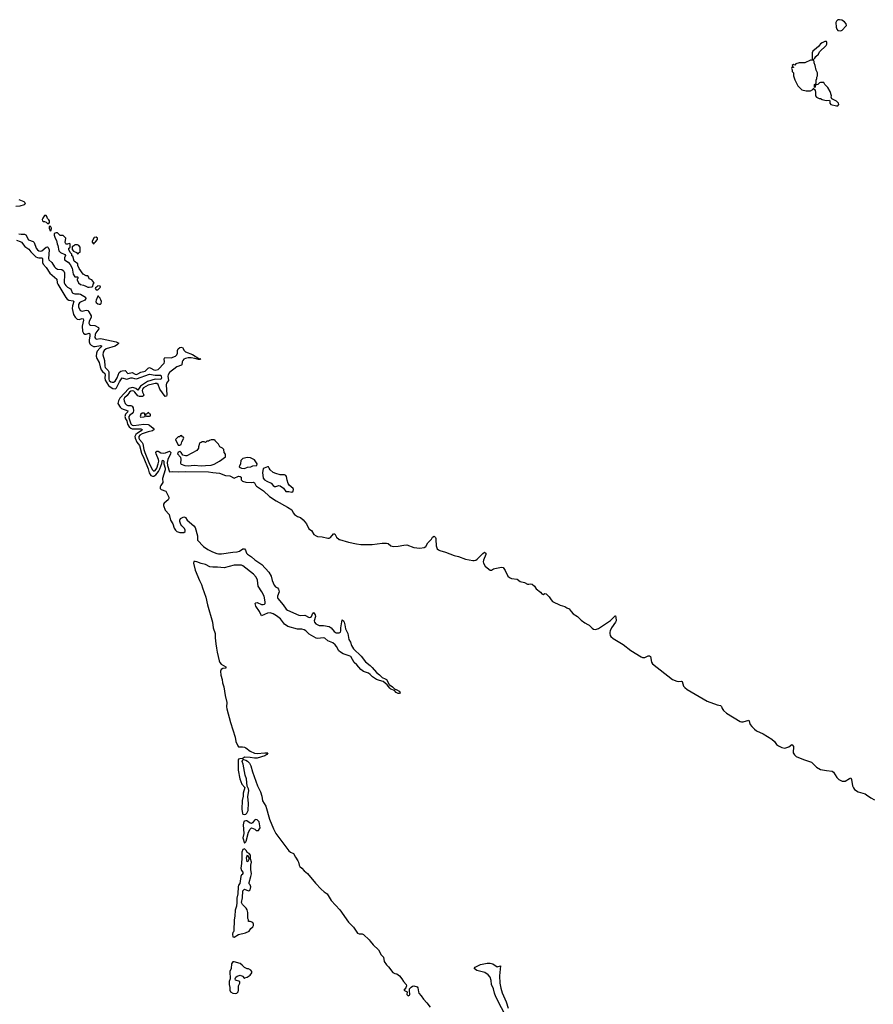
# Model space of a CAD drawing. Header units: inches. Extents: x 2323201 to 2563958, y 895391 to 1023096.
# Tile 111 of 196: x 2465123 to 2477003, y 923534 to 937229. Entities that reach past the tile are written whole.
import ezdxf

# ---------------------------------------------------------------- set-up
doc = ezdxf.new("R2010")
doc.units = ezdxf.units.IN
doc.header["$MEASUREMENT"] = 0
for name, color, linetype in [('C4962', 7, 'Continuous'), ('C4963', 7, 'Continuous'), ('C4972', 7, 'Continuous'), ('C4973', 7, 'Continuous')]:
    doc.layers.add(name, color=color, linetype=linetype)

msp = doc.modelspace()

# ---------------------------------------------------------------- linework, layer by layer
at = {"layer": 'C4962', "color": 5}
for points, elevation in [([(2467597, 930000), (2467597, 929990), (2467682, 929902), (2467742, 929862), (2467808, 929828), (2467866, 929806), (2467890, 929800), (2467930, 929798), (2468090, 929825), (2468150, 929827), (2468181, 929839), (2468230, 929869), (2468250, 929870), (2468266, 929850), (2468280, 929810), (2468293, 929793), (2468350, 929759), (2468398, 929718), (2468495, 929650), (2468590, 929547), (2468622, 929490), (2468637, 929430), (2468666, 929366), (2468683, 929343), (2468710, 929329), (2468727, 929310), (2468734, 929270), (2468713, 929210), (2468712, 929190), (2468717, 929177), (2468790, 929091), (2468830, 929030), (2468850, 929016), (2469006, 928946), (2469030, 928941), (2469090, 928946), (2469150, 928916), (2469170, 928919), (2469185, 928930), (2469204, 928976), (2469210, 928982), (2469236, 928950), (2469239, 928930), (2469220, 928870), (2469224, 928850), (2469245, 928825), (2469290, 928802), (2469350, 928804), (2469430, 928789), (2469457, 928770), (2469499, 928719), (2469530, 928701), (2469570, 928700), (2469589, 928711), (2469595, 928730), (2469593, 928770), (2469610, 928882), (2469630, 928866), (2469638, 928850), (2469650, 928812), (2469658, 928758), (2469689, 928690), (2469706, 928610), (2469726, 928570), (2469743, 928523), (2469770, 928479), (2469875, 928375), (2469938, 928298), (2470000, 928245)], 40), ([(2469573, 930000), (2469700, 929960), (2469810, 929938), (2469870, 929930), (2470000, 929932)], 60), ([(2470000, 928120), (2469978, 928138), (2469910, 928164), (2469870, 928190), (2469816, 928256), (2469778, 928290), (2469730, 928370), (2469710, 928383), (2469627, 928410), (2469590, 928430), (2469567, 928450), (2469532, 928512), (2469514, 928534), (2469480, 928560), (2469411, 928590), (2469370, 928625), (2469350, 928632), (2469270, 928624), (2469250, 928629), (2469150, 928681), (2469107, 928727), (2469083, 928743), (2469050, 928750), (2468990, 928751), (2468853, 928790), (2468810, 928821), (2468754, 928894), (2468698, 928938), (2468650, 928966), (2468610, 928977), (2468570, 928976), (2468490, 928937), (2468460, 929000), (2468411, 929070), (2468403, 929090), (2468402, 929110), (2468410, 929120), (2468430, 929125), (2468490, 929097), (2468510, 929093), (2468530, 929099), (2468539, 929110), (2468539, 929130), (2468524, 929210), (2468493, 929273), (2468440, 929350), (2468434, 929434), (2468416, 929476), (2468378, 929518), (2468231, 929631), (2468210, 929641), (2468190, 929643), (2468110, 929644), (2467970, 929607), (2467876, 929616), (2467810, 929614), (2467770, 929621), (2467710, 929651), (2467647, 929667), (2467590, 929689), (2467567, 929693), (2467549, 929691), (2467541, 929670), (2467567, 929573), (2467627, 929427), (2467654, 929374), (2467666, 929326), (2467715, 929195), (2467737, 929090), (2467805, 928850), (2467816, 928770), (2467843, 928690), (2467843, 928630), (2467852, 928550), (2467864, 928490), (2467870, 928430), (2467900, 928310), (2467909, 928289), (2467927, 928267), (2467991, 928230), (2467992, 928210), (2467950, 928205), (2467928, 928190), (2467920, 928170), (2467924, 928110), (2467941, 928050), (2467947, 928007), (2467965, 927950), (2467981, 927830), (2468005, 927730), (2468002, 927670), (2468006, 927646), (2468055, 927455), (2468124, 927250), (2468130, 927190), (2468157, 927130), (2468170, 927117), (2468223, 927117), (2468250, 927111), (2468270, 927101), (2468330, 927056), (2468389, 927029), (2468430, 927024), (2468534, 927034), (2468575, 927030), (2468564, 927010), (2468534, 926990), (2468430, 926958), (2468390, 926956), (2468330, 926969), (2468250, 926971), (2468228, 926952), (2468185, 926950), (2468170, 926942), (2468162, 926930), (2468166, 926886), (2468163, 926790), (2468187, 926670), (2468216, 926596), (2468257, 926550), (2468235, 926470), (2468235, 926430), (2468220, 926370), (2468216, 926250), (2468226, 926186), (2468230, 926180), (2468250, 926172), (2468270, 926178), (2468285, 926195), (2468304, 926230), (2468306, 926330), (2468299, 926421), (2468313, 926507), (2468309, 926529), (2468288, 926568), (2468280, 926670), (2468262, 926722), (2468233, 926873), (2468219, 926910), (2468230, 926941), (2468239, 926941), (2468270, 926932), (2468295, 926915), (2468320, 926890), (2468342, 926850), (2468364, 926770), (2468434, 926574), (2468473, 926490), (2468492, 926430), (2468504, 926364), (2468547, 926290), (2468600, 926110), (2468655, 925975), (2468688, 925908), (2468868, 925668), (2468890, 925650), (2468935, 925630), (2468960, 925580), (2468995, 925530), (2469004, 925510), (2469011, 925471), (2469023, 925450), (2469050, 925430), (2469084, 925390), (2469130, 925353), (2469239, 925219), (2469318, 925138), (2469360, 925100), (2469403, 925070), (2469459, 924979), (2469580, 924850), (2469698, 924678), (2469770, 924605), (2469826, 924526), (2469850, 924516), (2469890, 924515), (2469910, 924507), (2469987, 924430), (2470000, 924414)], 40)]:
    msp.add_lwpolyline(points, dxfattribs=dict(at, elevation=elevation))
at = {"layer": 'C4962', "color": 5, "elevation": 40}
for points in [[(2468410, 926103), (2468390, 926096), (2468363, 926057), (2468350, 926049), (2468330, 926052), (2468298, 926078), (2468284, 926084), (2468270, 926087), (2468250, 926082), (2468245, 926075), (2468232, 926030), (2468243, 925910), (2468230, 925850), (2468250, 925775), (2468270, 925792), (2468276, 925804), (2468310, 925930), (2468330, 925971), (2468350, 925987), (2468394, 925970), (2468413, 925953), (2468447, 925953), (2468463, 925977), (2468469, 925991), (2468455, 926070), (2468430, 926098)], [(2468250, 925695), (2468230, 925688), (2468213, 925650), (2468216, 925570), (2468212, 925492), (2468203, 925430), (2468210, 925397), (2468227, 925370), (2468227, 925353), (2468220, 925340), (2468210, 925333), (2468201, 925310), (2468187, 925213), (2468170, 925192), (2468164, 925170), (2468160, 925070), (2468146, 925010), (2468147, 924950), (2468139, 924901), (2468123, 924843), (2468118, 924762), (2468107, 924707), (2468103, 924557), (2468098, 924542), (2468090, 924532), (2468086, 924510), (2468090, 924473), (2468110, 924468), (2468170, 924506), (2468266, 924530), (2468318, 924550), (2468338, 924590), (2468370, 924614), (2468378, 924630), (2468378, 924650), (2468366, 924670), (2468330, 924686), (2468310, 924686), (2468306, 924690), (2468306, 924710), (2468298, 924730), (2468298, 924810), (2468289, 924850), (2468273, 924873), (2468223, 924923), (2468209, 924949), (2468224, 925016), (2468230, 925112), (2468250, 925134), (2468310, 925111), (2468323, 925117), (2468333, 925127), (2468341, 925170), (2468330, 925198), (2468318, 925210), (2468315, 925230), (2468341, 925310), (2468349, 925350), (2468342, 925410), (2468342, 925470), (2468348, 925510), (2468336, 925556), (2468334, 925610), (2468318, 925630), (2468290, 925648), (2468281, 925670)], [(2468290, 925518), (2468281, 925570), (2468292, 925612), (2468314, 925570), (2468314, 925550), (2468298, 925522)], [(2468110, 924127), (2468090, 924126), (2468070, 924095), (2468066, 924030), (2468050, 923989), (2468053, 923890), (2468041, 923850), (2468039, 923810), (2468048, 923770), (2468049, 923729), (2468059, 923710), (2468090, 923689), (2468130, 923684), (2468144, 923690), (2468164, 923710), (2468169, 923730), (2468169, 923791), (2468188, 923830), (2468186, 923850), (2468129, 923870), (2468124, 923890), (2468130, 923911), (2468150, 923925), (2468190, 923938), (2468224, 923924), (2468250, 923894), (2468258, 923902), (2468290, 923911), (2468330, 923941), (2468355, 923970), (2468355, 923990), (2468338, 924010), (2468310, 924028), (2468290, 924028), (2468250, 924048), (2468220, 924080), (2468190, 924103)]]:
    msp.add_lwpolyline(points, close=True, dxfattribs=at)
at = {"layer": 'C4963', "color": 5}
for points, elevation in [([(2465110, 934729), (2465179, 934699), (2465190, 934690), (2465201, 934670), (2465188, 934652), (2465126, 934634), (2465070, 934633)], 60), ([(2465081, 934161), (2465130, 934146), (2465150, 934133), (2465196, 934076), (2465250, 934036), (2465279, 933999), (2465350, 933932), (2465370, 933920), (2465390, 933915), (2465430, 933916), (2465439, 933910), (2465442, 933850), (2465451, 933830), (2465490, 933784), (2465545, 933705), (2465639, 933619), (2465646, 933570), (2465655, 933550), (2465766, 933366), (2465783, 933343), (2465807, 933327), (2465870, 933319), (2465879, 933310), (2465860, 933250), (2465855, 933210), (2465861, 933170), (2465874, 933130), (2465895, 933090), (2465925, 933065), (2465950, 933061), (2465991, 933071), (2466007, 933067), (2466010, 933050), (2465992, 932968), (2465998, 932898), (2466010, 932870), (2466030, 932857), (2466050, 932857), (2466090, 932870), (2466098, 932858), (2466099, 932830), (2466090, 932770), (2466091, 932750), (2466102, 932722), (2466120, 932700), (2466150, 932686), (2466175, 932685), (2466250, 932697), (2466268, 932690), (2466257, 932683), (2466252, 932670), (2466239, 932661), (2466202, 932618), (2466191, 932590), (2466190, 932550), (2466199, 932519), (2466230, 932463), (2466242, 932402), (2466259, 932359), (2466277, 932337), (2466310, 932310), (2466315, 932290), (2466307, 932250), (2466314, 932214), (2466360, 932140), (2466381, 932121), (2466420, 932100), (2466450, 932095), (2466460, 932100), (2466473, 932110), (2466512, 932190), (2466550, 932249), (2466610, 932231), (2466630, 932233), (2466670, 932248), (2466690, 932249), (2466719, 932239), (2466750, 932236), (2466930, 932298), (2467010, 932286), (2467070, 932287), (2467090, 932283), (2467096, 932250), (2467090, 932226), (2467010, 932228), (2466904, 932196), (2466806, 932134), (2466770, 932075), (2466739, 932099), (2466710, 932110), (2466688, 932112), (2466641, 932099), (2466516, 931964), (2466497, 931930), (2466491, 931890), (2466521, 931841), (2466540, 931820), (2466628, 931790), (2466623, 931770), (2466596, 931744), (2466587, 931710), (2466598, 931678), (2466613, 931650), (2466625, 931605), (2466645, 931565), (2466668, 931548), (2466690, 931540), (2466810, 931538), (2466830, 931530), (2466813, 931510), (2466761, 931479), (2466740, 931460), (2466727, 931430), (2466729, 931410), (2466755, 931355), (2466790, 931308), (2466819, 931199), (2466850, 931132), (2466910, 930981), (2466925, 930925), (2466948, 930888), (2466970, 930878), (2466990, 930881), (2467020, 930900), (2467055, 930945), (2467076, 930984), (2467102, 931058), (2467110, 931102), (2467120, 931100), (2467128, 931088), (2467131, 931050), (2467146, 930990), (2467146, 930970), (2467113, 930850), (2467116, 930790), (2467087, 930750), (2467079, 930730), (2467080, 930710), (2467094, 930694), (2467156, 930670), (2467200, 930590), (2467201, 930570), (2467189, 930550), (2467135, 930505), (2467125, 930490), (2467124, 930470), (2467148, 930408), (2467206, 930346), (2467222, 930270), (2467255, 930215), (2467275, 930155), (2467290, 930130), (2467311, 930111), (2467350, 930098), (2467410, 930097), (2467426, 930110), (2467426, 930130), (2467415, 930150), (2467378, 930190), (2467367, 930210), (2467353, 930250), (2467351, 930269), (2467361, 930290), (2467370, 930297), (2467410, 930313), (2467421, 930310), (2467430, 930307), (2467455, 930270), (2467545, 930190), (2467564, 930164), (2467599, 930050), (2467597, 930000)], 40), ([(2465112, 934252), (2465145, 934245), (2465190, 934245), (2465210, 934237), (2465248, 934168), (2465310, 934145), (2465327, 934130), (2465353, 934053), (2465370, 934030), (2465390, 934013), (2465410, 934009), (2465430, 934014), (2465490, 934064), (2465510, 934070), (2465520, 934060), (2465533, 934030), (2465525, 933910), (2465531, 933891), (2465571, 933851), (2465609, 933790), (2465620, 933780), (2465650, 933761), (2465710, 933755), (2465730, 933742), (2465738, 933730), (2465746, 933710), (2465747, 933690), (2465744, 933570), (2465751, 933550), (2465764, 933530), (2465787, 933510), (2465830, 933486), (2465842, 933470), (2465854, 933434), (2465864, 933424), (2465890, 933416), (2465950, 933417), (2465970, 933413), (2466039, 933370), (2466045, 933350), (2466031, 933330), (2465970, 933301), (2465956, 933290), (2465944, 933270), (2465940, 933250), (2465944, 933230), (2465967, 933187), (2465979, 933179), (2465995, 933175), (2466050, 933187), (2466070, 933183), (2466086, 933166), (2466117, 933110), (2466119, 933090), (2466091, 933030), (2466088, 933010), (2466096, 932990), (2466110, 932982), (2466170, 932978), (2466220, 932950), (2466225, 932930), (2466184, 932876), (2466173, 932850), (2466170, 932810), (2466177, 932797), (2466190, 932785), (2466250, 932794), (2466270, 932791), (2466467, 932747), (2466502, 932730), (2466486, 932710), (2466450, 932687), (2466326, 932650), (2466297, 932630), (2466284, 932604), (2466282, 932570), (2466306, 932490), (2466308, 932410), (2466315, 932390), (2466354, 932350), (2466364, 932330), (2466362, 932230), (2466370, 932213), (2466390, 932194), (2466410, 932186), (2466430, 932189), (2466450, 932202), (2466482, 932250), (2466510, 932321), (2466530, 932339), (2466550, 932347), (2466590, 932350), (2466630, 932308), (2466690, 932320), (2466730, 932299), (2466750, 932296), (2466770, 932302), (2466810, 932325), (2466870, 932339), (2466910, 932384), (2466930, 932390), (2466950, 932384), (2466990, 932358), (2467010, 932355), (2467050, 932365), (2467135, 932450), (2467141, 932470), (2467135, 932510), (2467143, 932530), (2467230, 932524), (2467290, 932548), (2467312, 932570), (2467319, 932590), (2467320, 932630), (2467327, 932650), (2467350, 932668), (2467370, 932674), (2467390, 932669), (2467411, 932630), (2467429, 932609), (2467530, 932574), (2467617, 932517), (2467645, 932510), (2467630, 932502), (2467610, 932501), (2467559, 932519), (2467510, 932526), (2467470, 932526), (2467430, 932518), (2467410, 932506), (2467394, 932490), (2467385, 932470), (2467381, 932430), (2467375, 932425), (2467310, 932400), (2467210, 932321), (2467189, 932291), (2467183, 932270), (2467193, 932210), (2467167, 932173), (2467160, 932150), (2467170, 932010), (2467168, 931992), (2467150, 931989), (2467110, 932037), (2467076, 932090), (2467050, 932154), (2467031, 932171), (2467010, 932171), (2466970, 932158), (2466910, 932146), (2466847, 932110), (2466832, 932090), (2466829, 932070), (2466832, 932050), (2466850, 932010), (2466844, 931996), (2466836, 931990), (2466790, 931988), (2466770, 931996), (2466724, 932050), (2466710, 932062), (2466690, 932069), (2466670, 932064), (2466652, 932050), (2466617, 932003), (2466583, 931970), (2466572, 931950), (2466576, 931930), (2466592, 931892), (2466610, 931871), (2466630, 931863), (2466670, 931861), (2466690, 931855), (2466704, 931830), (2466708, 931790), (2466703, 931770), (2466690, 931750), (2466658, 931730), (2466642, 931710), (2466644, 931690), (2466669, 931610), (2466679, 931599), (2466690, 931588), (2466710, 931585), (2466850, 931605), (2466910, 931597), (2466931, 931591), (2466983, 931550), (2466994, 931530), (2466971, 931510), (2466910, 931498), (2466830, 931467), (2466797, 931450), (2466780, 931430), (2466780, 931410), (2466789, 931390), (2466828, 931350), (2466839, 931330), (2466852, 931250), (2466865, 931210), (2466928, 931048), (2466970, 930968), (2466990, 930952), (2467010, 930961), (2467032, 930990), (2467052, 931050), (2467059, 931090), (2467057, 931110), (2467021, 931190), (2467019, 931210), (2467030, 931230), (2467050, 931226), (2467090, 931204), (2467130, 931199), (2467155, 931205), (2467210, 931229), (2467225, 931210), (2467221, 931190), (2467184, 931110), (2467174, 931070), (2467180, 931030), (2467210, 930939), (2467250, 930944), (2467330, 930941), (2467430, 930944), (2467750, 930940), (2467810, 930930), (2467903, 930923), (2467990, 930890), (2468050, 930886), (2468110, 930854), (2468170, 930879), (2468194, 930874), (2468206, 930866), (2468206, 930830), (2468224, 930810), (2468270, 930799), (2468350, 930793), (2468375, 930795), (2468389, 930789), (2468411, 930750), (2468421, 930741), (2468515, 930675), (2468599, 930599), (2468695, 930535), (2468850, 930450), (2468910, 930410), (2468930, 930370), (2468950, 930347), (2468990, 930318), (2469030, 930307), (2469070, 930272), (2469117, 930217), (2469149, 930149), (2469185, 930125), (2469218, 930070), (2469249, 930049), (2469270, 930043), (2469335, 930035), (2469410, 930016), (2469430, 930018), (2469451, 930029), (2469490, 930079), (2469510, 930080), (2469534, 930034), (2469570, 930001), (2469573, 930000)], 60)]:
    msp.add_lwpolyline(points, dxfattribs=dict(at, elevation=elevation))
at = {"layer": 'C4963', "color": 5, "elevation": 80}
for points in [[(2465490, 934508), (2465470, 934508), (2465445, 934470), (2465438, 934450), (2465442, 934430), (2465450, 934422), (2465470, 934422), (2465492, 934412), (2465510, 934394), (2465530, 934394), (2465538, 934410), (2465538, 934430), (2465530, 934446), (2465510, 934466), (2465502, 934490)], [(2465550, 934358), (2465542, 934358), (2465534, 934350), (2465534, 934330), (2465550, 934294), (2465562, 934298), (2465566, 934330), (2465558, 934350)], [(2465650, 934266), (2465630, 934266), (2465605, 934255), (2465605, 934230), (2465618, 934190), (2465637, 934157), (2465647, 934110), (2465656, 934090), (2465670, 934014), (2465690, 933992), (2465750, 933962), (2465762, 933950), (2465745, 933915), (2465746, 933890), (2465797, 933857), (2465825, 933825), (2465854, 933774), (2465870, 933692), (2465890, 933654), (2465930, 933654), (2465932, 933650), (2465934, 933630), (2465922, 933618), (2465922, 933610), (2465944, 933570), (2465970, 933546), (2466010, 933538), (2466045, 933525), (2466070, 933511), (2466090, 933507), (2466128, 933512), (2466142, 933518), (2466148, 933552), (2466158, 933570), (2466156, 933576), (2466126, 933610), (2466090, 933626), (2466087, 933647), (2466070, 933666), (2466050, 933668), (2466009, 933689), (2465949, 933770), (2465935, 933810), (2465934, 933834), (2465882, 933870), (2465862, 933942), (2465850, 933946), (2465848, 933970), (2465828, 933990), (2465807, 934033), (2465806, 934050), (2465822, 934058), (2465826, 934070), (2465826, 934110), (2465810, 934118), (2465790, 934106), (2465770, 934106), (2465766, 934110), (2465758, 934130), (2465766, 934190), (2465730, 934226), (2465689, 934229)], [(2466190, 934206), (2466158, 934202), (2466132, 934150), (2466133, 934133), (2466150, 934114), (2466162, 934118), (2466166, 934130), (2466180, 934140), (2466206, 934170), (2466206, 934190)], [(2465930, 934098), (2465890, 934098), (2465877, 934083), (2465854, 934070), (2465853, 934033), (2465874, 934010), (2465912, 933992), (2465930, 933974), (2465942, 933978), (2465948, 933992), (2465966, 933994), (2465967, 934067), (2465946, 934090)], [(2466210, 933526), (2466193, 933507), (2466178, 933502), (2466174, 933490), (2466190, 933474), (2466210, 933474), (2466246, 933510), (2466242, 933522)], [(2466210, 933386), (2466186, 933330), (2466185, 933310), (2466190, 933294), (2466210, 933278), (2466230, 933272), (2466250, 933274), (2466256, 933284), (2466262, 933310), (2466255, 933335), (2466240, 933360), (2466226, 933370), (2466222, 933382)], [(2466855, 931755), (2466830, 931755), (2466810, 931742), (2466798, 931710), (2466803, 931703), (2466850, 931705), (2466868, 931710), (2466866, 931750)], [(2466910, 931766), (2466893, 931747), (2466878, 931742), (2466874, 931730), (2466878, 931718), (2466890, 931714), (2466930, 931714), (2466942, 931718), (2466946, 931730), (2466942, 931742), (2466927, 931747), (2466922, 931762)], [(2467370, 931446), (2467358, 931442), (2467350, 931426), (2467330, 931426), (2467294, 931390), (2467330, 931312), (2467350, 931312), (2467370, 931322), (2467380, 931360), (2467406, 931410), (2467402, 931422), (2467387, 931427), (2467382, 931442)], [(2467830, 931386), (2467790, 931386), (2467764, 931376), (2467750, 931366), (2467730, 931366), (2467711, 931349), (2467690, 931358), (2467662, 931358), (2467650, 931348), (2467630, 931346), (2467624, 931336), (2467611, 931290), (2467611, 931270), (2467590, 931235), (2467450, 931165), (2467430, 931161), (2467393, 931173), (2467370, 931208), (2467350, 931228), (2467342, 931218), (2467330, 931213), (2467319, 931190), (2467363, 931143), (2467367, 931110), (2467363, 931063), (2467365, 931050), (2467370, 931045), (2467424, 931030), (2467466, 931026), (2467551, 931031), (2467650, 931026), (2467710, 931030), (2467790, 931035), (2467830, 931048), (2467903, 931090), (2467988, 931150), (2467987, 931187), (2467968, 931210), (2467966, 931250), (2467948, 931268), (2467908, 931290), (2467890, 931326), (2467846, 931370), (2467842, 931382)], [(2468290, 931142), (2468250, 931129), (2468230, 931128), (2468203, 931097), (2468195, 931050), (2468179, 931010), (2468190, 930999), (2468210, 930991), (2468250, 930989), (2468294, 931006), (2468339, 931010), (2468370, 931023), (2468426, 931030), (2468428, 931050), (2468390, 931108), (2468336, 931136)], [(2468570, 931009), (2468527, 930993), (2468510, 930982), (2468504, 930930), (2468510, 930852), (2468530, 930831), (2468563, 930810), (2468623, 930783), (2468650, 930751), (2468670, 930736), (2468690, 930738), (2468730, 930752), (2468750, 930745), (2468795, 930715), (2468827, 930667), (2468870, 930666), (2468910, 930658), (2468928, 930670), (2468935, 930695), (2468928, 930710), (2468876, 930756), (2468860, 930780), (2468845, 930825), (2468836, 930876), (2468828, 930890), (2468810, 930899), (2468750, 930901), (2468690, 930917), (2468652, 930932), (2468609, 930969), (2468594, 930990), (2468588, 931008)]]:
    msp.add_lwpolyline(points, close=True, dxfattribs=at)
at = {"layer": 'C4972', "color": 5}
for points, elevation in [([(2470000, 929932), (2470028, 929932), (2470168, 929948), (2470230, 929948), (2470250, 929944), (2470290, 929913), (2470324, 929904), (2470390, 929906), (2470470, 929922), (2470510, 929925), (2470608, 929888), (2470690, 929880), (2470751, 929889), (2470776, 929904), (2470805, 929955), (2470850, 930000)], 60), ([(2470914, 930000), (2470920, 929910), (2470933, 929870), (2470950, 929855), (2470970, 929845), (2471050, 929823), (2471170, 929776), (2471230, 929761), (2471328, 929728), (2471430, 929705), (2471450, 929706), (2471470, 929713), (2471492, 929728), (2471570, 929805), (2471590, 929821), (2471598, 929818), (2471610, 929811), (2471610, 929790), (2471579, 929710), (2471574, 929690), (2471577, 929670), (2471602, 929630), (2471650, 929585), (2471670, 929571), (2471689, 929571), (2471718, 929590), (2471735, 929595), (2471830, 929616), (2471850, 929611), (2471880, 929570), (2471918, 929490), (2471941, 929470), (2471970, 929456), (2472048, 929448), (2472090, 929417), (2472150, 929403), (2472190, 929377), (2472210, 929376), (2472230, 929382), (2472257, 929377), (2472287, 929350), (2472310, 929315), (2472369, 929269), (2472390, 929243), (2472410, 929235), (2472430, 929247), (2472450, 929244), (2472490, 929204), (2472518, 929158), (2472538, 929138), (2472646, 929086), (2472709, 929069), (2472736, 929050), (2472770, 929035), (2472797, 928997), (2472825, 928965), (2472887, 928930), (2472939, 928879), (2472990, 928842), (2473030, 928817), (2473050, 928810), (2473088, 928768), (2473110, 928753), (2473130, 928748), (2473150, 928750), (2473178, 928762), (2473346, 928874), (2473410, 928939), (2473416, 928936), (2473421, 928921), (2473422, 928870), (2473416, 928850), (2473360, 928770), (2473342, 928730), (2473338, 928710), (2473337, 928690), (2473343, 928663), (2473350, 928650), (2473383, 928623), (2473520, 928540), (2473630, 928454), (2473770, 928366), (2473790, 928357), (2473824, 928356), (2473870, 928380), (2473890, 928383), (2473902, 928370), (2473915, 928295), (2473929, 928269), (2474210, 928054), (2474270, 928027), (2474290, 928023), (2474330, 928028), (2474342, 928022), (2474361, 927961), (2474379, 927939), (2474413, 927913), (2474692, 927752), (2474830, 927698), (2474875, 927690), (2474890, 927677), (2474901, 927650), (2474920, 927620), (2474962, 927582), (2475148, 927468), (2475170, 927461), (2475190, 927463), (2475270, 927487), (2475290, 927426), (2475310, 927400), (2475350, 927360), (2475378, 927338), (2475470, 927295), (2475590, 927223), (2475628, 927188), (2475657, 927150), (2475682, 927130), (2475730, 927108), (2475770, 927099), (2475825, 927115), (2475870, 927147), (2475880, 927140), (2475890, 927122), (2475888, 927030), (2475904, 927004), (2475930, 926982), (2476030, 926939), (2476141, 926901), (2476212, 926832), (2476270, 926801), (2476350, 926784), (2476430, 926779), (2476450, 926762), (2476493, 926690), (2476522, 926662), (2476550, 926647), (2476570, 926639), (2476610, 926638), (2476670, 926675), (2476690, 926682), (2476700, 926660), (2476713, 926573), (2476725, 926545), (2476743, 926523), (2476791, 926491), (2476890, 926460), (2476910, 926449), (2476967, 926407), (2477020, 926380)], 60), ([(2470000, 928245), (2470030, 928220), (2470088, 928148), (2470130, 928117), (2470170, 928079), (2470210, 928063), (2470227, 928050), (2470263, 927983), (2470314, 927950), (2470340, 927920), (2470371, 927910), (2470406, 927890), (2470418, 927870), (2470410, 927858), (2470390, 927859), (2470361, 927870), (2470338, 927898), (2470290, 927918), (2470273, 927930), (2470238, 927978), (2470183, 928023), (2470130, 928037), (2470090, 928053), (2470035, 928090), (2470000, 928120)], 40), ([(2470000, 924414), (2470043, 924363), (2470116, 924290), (2470140, 924250), (2470150, 924225), (2470185, 924190), (2470195, 924130), (2470230, 924081), (2470256, 924056), (2470316, 923976), (2470342, 923962), (2470370, 923956), (2470410, 923929), (2470441, 923890), (2470464, 923850), (2470503, 923810), (2470507, 923790), (2470504, 923776), (2470498, 923762), (2470471, 923730), (2470514, 923710), (2470512, 923670), (2470530, 923652), (2470550, 923662), (2470555, 923670), (2470554, 923690), (2470546, 923710), (2470549, 923749), (2470570, 923774), (2470590, 923787), (2470610, 923791), (2470655, 923775), (2470663, 923763), (2470672, 923710), (2470680, 923690), (2470712, 923652), (2470744, 923604), (2470790, 923554), (2470835, 923495)], 40), ([(2471908, 923330), (2471750, 923639), (2471730, 923690), (2471715, 923750), (2471690, 923809), (2471684, 923864), (2471670, 923910), (2471643, 923943), (2471595, 923975), (2471486, 924006), (2471446, 924030), (2471462, 924050), (2471534, 924090), (2471628, 924108), (2471670, 924105), (2471710, 924095), (2471770, 924056), (2471814, 924070), (2471801, 923930), (2471807, 923827), (2471817, 923757), (2471836, 923696), (2471873, 923610), (2471895, 923570), (2471920, 923480)], 40)]:
    msp.add_lwpolyline(points, dxfattribs=dict(at, elevation=elevation))
at = {"layer": 'C4973', "color": 5, "elevation": 80}
for points in [[(2476530, 937229), (2476510, 937226), (2476490, 937210), (2476480, 937190), (2476485, 937125), (2476496, 937096), (2476510, 937081), (2476550, 937076), (2476570, 937082), (2476622, 937138), (2476629, 937150), (2476625, 937170), (2476600, 937200), (2476565, 937225)], [(2476327, 936927), (2476290, 936909), (2476268, 936892), (2476242, 936858), (2476210, 936835), (2476162, 936790), (2476152, 936768), (2476154, 936690), (2476158, 936678), (2476170, 936674), (2476190, 936694), (2476203, 936717), (2476238, 936750), (2476256, 936784), (2476348, 936870), (2476358, 936890), (2476358, 936918), (2476350, 936926)], [(2476170, 936666), (2476130, 936666), (2476050, 936628), (2475970, 936629), (2475926, 936614), (2475910, 936598), (2475890, 936606), (2475874, 936590), (2475878, 936578), (2475892, 936570), (2475890, 936566), (2475870, 936566), (2475866, 936550), (2475874, 936530), (2475874, 936510), (2475891, 936491), (2475892, 936450), (2475910, 936394), (2475952, 936310), (2476010, 936252), (2476070, 936238), (2476130, 936242), (2476162, 936258), (2476166, 936270), (2476174, 936274), (2476178, 936258), (2476192, 936252), (2476198, 936210), (2476198, 936170), (2476210, 936152), (2476250, 936131), (2476270, 936131), (2476290, 936121), (2476346, 936106), (2476392, 936112), (2476398, 936098), (2476399, 936070), (2476411, 936050), (2476490, 936031), (2476510, 936032), (2476522, 936050), (2476517, 936070), (2476490, 936094), (2476426, 936130), (2476418, 936150), (2476422, 936170), (2476402, 936230), (2476370, 936288), (2476329, 936329), (2476315, 936355), (2476310, 936358), (2476270, 936358), (2476254, 936350), (2476231, 936329), (2476198, 936322), (2476194, 936290), (2476186, 936286), (2476186, 936330), (2476202, 936338), (2476206, 936350), (2476206, 936390), (2476218, 936410), (2476218, 936430), (2476228, 936450), (2476228, 936490), (2476209, 936529), (2476195, 936590), (2476178, 936630), (2476178, 936650)]]:
    msp.add_lwpolyline(points, close=True, dxfattribs=at)
at = {"layer": 'C4973', "color": 5, "elevation": 60}
msp.add_lwpolyline([(2470850, 930000), (2470855, 930005), (2470870, 930031), (2470890, 930047), (2470910, 930026), (2470914, 930014), (2470914, 930000)], dxfattribs=at)

doc.saveas('drawing.dxf')
